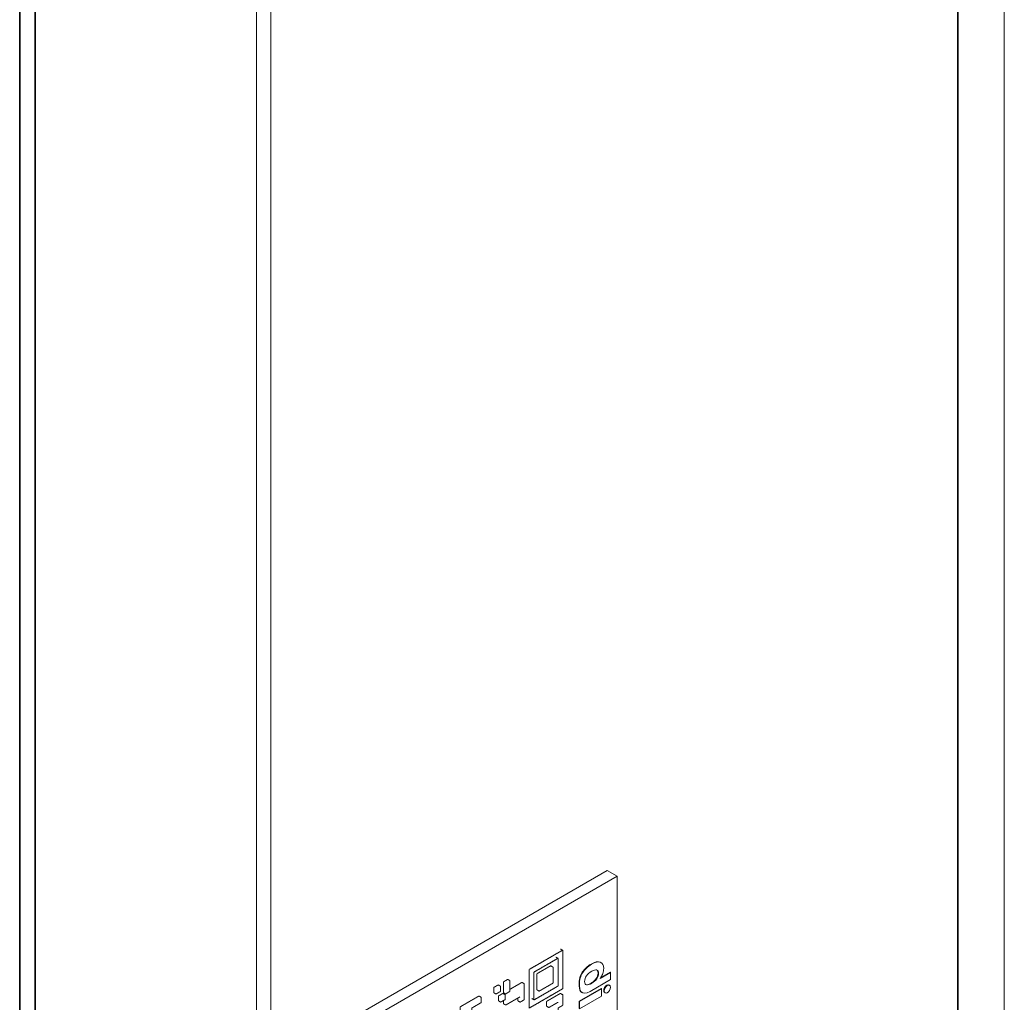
# Model space of a CAD drawing. Header units: millimetres. Extents: x 4 to 1188, y 1 to 840.
# Tile 101 of 123: x 1037 to 1054, y 151 to 167. Entities that reach past the tile are written whole.
import ezdxf

# ---------------------------------------------------------------- set-up
doc = ezdxf.new("R2010")
doc.units = ezdxf.units.MM
doc.layers.add('1', color=7, linetype='Continuous', true_color=0xffffff)

msp = doc.modelspace()

# ---------------------------------------------------------------- linework, layer by layer
at = {"layer": '1', "color": 154, "linetype": 'Continuous', "lineweight": 13}
for p, q in [((1053.7432, 133.4235), (1053.7432, 410.8179)), ((1041.4127, 304.3375), (1041.4127, 125.6668)), ((1041.177, 285.564), (1041.177, 125.5307)), ((1047.0695, 153.1555), (1042.5912, 150.5699)), ((1047.0695, 153.1555), (1047.2345, 153.0602)), ((1047.2345, 153.0602), (1042.7562, 150.4747)), ((1047.2345, 135.6416), (1047.2345, 153.0602)), ((1046.9529, 151.6139), (1046.9462, 151.6178)), ((1046.7968, 151.5828), (1046.7967, 151.5828)), ((1046.8034, 151.5789), (1046.7967, 151.5828)), ((1046.7977, 151.5833), (1046.7968, 151.5828)), ((1046.8035, 151.579), (1046.7968, 151.5828)), ((1046.8044, 151.5795), (1046.7977, 151.5833)), ((1046.8035, 151.579), (1046.8034, 151.5789)), ((1046.8044, 151.5795), (1046.8035, 151.579)), ((1046.8086, 151.4628), (1046.8087, 151.4628)), ((1047.1234, 151.4428), (1046.9516, 151.3425)), ((1047.1167, 151.4467), (1046.9596, 151.3549)), ((1047.1234, 151.4428), (1047.1167, 151.4467)), ((1047.1234, 151.3225), (1047.1234, 151.4428)), ((1046.781, 151.1236), (1047.1234, 151.3225)), ((1046.802, 151.265), (1046.8021, 151.2651)), ((1046.8087, 151.2611), (1046.8088, 151.2612)), ((1046.8924, 151.3357), (1046.8857, 151.3396)), ((1046.9516, 151.3425), (1046.9636, 151.3613)), ((1046.9678, 151.1734), (1046.5988, 150.9604)), ((1046.9745, 151.1696), (1046.6055, 150.9565)), ((1046.6334, 151.1159), (1046.6267, 151.1197)), ((1046.719, 151.2342), (1046.7123, 151.2381)), ((1046.719, 151.2342), (1046.7191, 151.2341)), ((1046.7805, 151.1234), (1046.7805, 151.1234)), ((1046.7809, 151.1236), (1046.7809, 151.1237)), ((1046.9745, 151.1696), (1046.9678, 151.1734)), ((1046.9745, 151.0462), (1046.9745, 151.1696)), ((1045.8411, 150.9823), (1045.8411, 150.9823)), ((1046.6055, 150.9565), (1046.5988, 150.9604)), ((1046.5988, 150.9604), (1046.5988, 150.837)), ((1046.6055, 150.8331), (1046.9745, 151.0462)), ((1046.6055, 150.9565), (1046.6055, 150.8331))]:
    msp.add_line(p, q, dxfattribs=at)
at = {"layer": '1', "color": 154, "linetype": 'Continuous', "lineweight": 35}
for p, q in [((1052.9621, 409.4917), (1052.9621, 132.3348)), ((1037.4555, 299.543), (1037.4555, 123.3821)), ((1037.1944, 299.4915), (1037.1944, 123.2687)), ((1046.6567, 151.4408), (1046.65, 151.4447)), ((1046.922, 151.4291), (1046.9153, 151.4329)), ((1046.6155, 151.3483), (1046.6088, 151.3522)), ((1046.8087, 151.2611), (1046.802, 151.265)), ((1046.8088, 151.2612), (1046.8021, 151.2651)), ((1046.603, 151.2509), (1046.5963, 151.2547)), ((1047.0169, 151.1322), (1047.0102, 151.1361)), ((1047.0702, 151.2245), (1047.0635, 151.2284))]:
    msp.add_line(p, q, dxfattribs=at)
at = {"layer": '1', "color": 154, "linetype": 'Continuous', "lineweight": 13}
for points, knots in [([(1045.8411, 151.5406), (1045.8471, 151.5441), (1045.8592, 151.551), (1045.8713, 151.558), (1045.8834, 151.565), (1045.8894, 151.5685), (1045.9015, 151.5755), (1045.9136, 151.5824), (1045.9257, 151.5894), (1045.9317, 151.5929), (1045.9438, 151.5999), (1045.9559, 151.6069), (1045.9619, 151.6104), (1045.974, 151.6173), (1045.9861, 151.6243), (1045.9982, 151.6313), (1046.0042, 151.6348), (1046.0163, 151.6418), (1046.0224, 151.6452), (1046.0344, 151.6522), (1046.0465, 151.6592), (1046.0586, 151.6662), (1046.0707, 151.6732), (1046.0767, 151.6766), (1046.0888, 151.6836), (1046.1009, 151.6906), (1046.113, 151.6976), (1046.119, 151.7011), (1046.1311, 151.7081), (1046.1372, 151.7115), (1046.1493, 151.7185), (1046.1613, 151.7255), (1046.1734, 151.7325), (1046.1855, 151.7395), (1046.1916, 151.7429), (1046.2037, 151.7499), (1046.2157, 151.7569), (1046.2278, 151.7639), (1046.2339, 151.7674), (1046.246, 151.7743), (1046.258, 151.7813), (1046.2701, 151.7883), (1046.2822, 151.7953), (1046.2883, 151.7988), (1046.3003, 151.8057), (1046.3124, 151.8127), (1046.3185, 151.8162), (1045.8411, 151.5406)], [0, 0, 0.0063289, 0.0189874, 0.0316457, 0.0443037, 0.0506331, 0.0632911, 0.0759494, 0.0886077, 0.0949368, 0.1075951, 0.1202531, 0.1265823, 0.1392405, 0.1518988, 0.1645571, 0.170886, 0.1835444, 0.1898734, 0.2025317, 0.2151898, 0.2278481, 0.2405065, 0.2468354, 0.2594938, 0.2721519, 0.2848102, 0.2911391, 0.3037975, 0.3101265, 0.3227848, 0.3354432, 0.3481012, 0.3607595, 0.3670885, 0.3797469, 0.3924052, 0.4050632, 0.4113925, 0.4240506, 0.4367089, 0.4493672, 0.4620252, 0.4683546, 0.4810126, 0.4936709, 0.5, 1, 1]), ([(1046.3215, 151.8145), (1046.3215, 151.8005), (1046.3215, 151.7866), (1046.3215, 151.7726), (1046.3215, 151.7656), (1046.3215, 151.7517), (1046.3215, 151.7377), (1046.3215, 151.7238), (1046.3215, 151.7168), (1046.3215, 151.7028), (1046.3215, 151.6958), (1046.3215, 151.6819), (1046.3215, 151.6679), (1046.3215, 151.654), (1046.3215, 151.64), (1046.3215, 151.6261), (1046.3215, 151.6121), (1046.3215, 151.5981), (1046.3215, 151.5912), (1046.3215, 151.5772), (1046.3215, 151.5633), (1046.3215, 151.5563), (1046.3215, 151.5423), (1046.3215, 151.5284), (1046.3215, 151.5144), (1046.3215, 151.5074), (1046.3215, 151.4935), (1046.3215, 151.4795), (1046.3215, 151.4725), (1046.3215, 151.4586), (1046.3215, 151.4446), (1046.3215, 151.4307), (1046.3215, 151.4167), (1046.3215, 151.4028), (1046.3215, 151.3888), (1046.3215, 151.3749), (1046.3215, 151.3609), (1046.3215, 151.3469), (1046.3215, 151.333), (1046.3215, 151.319), (1046.3215, 151.3051), (1046.3215, 151.2911), (1046.3215, 151.2841), (1046.3215, 151.2702), (1046.3215, 151.2562), (1046.3215, 151.2492), (1046.3215, 151.2353), (1046.3215, 151.2213), (1046.3215, 151.2074), (1046.3215, 151.2004), (1046.3215, 151.1864), (1046.3215, 151.1725), (1046.3215, 151.8145)], [0, 0, 0.0108697, 0.0217393, 0.0326088, 0.0380436, 0.0489131, 0.0597828, 0.0706523, 0.0760871, 0.0869566, 0.0923914, 0.1032609, 0.1141305, 0.1250002, 0.1358697, 0.1467392, 0.1576088, 0.1684783, 0.1739132, 0.1847827, 0.1956522, 0.201087, 0.2119566, 0.2228262, 0.2336957, 0.2391306, 0.2500001, 0.2608696, 0.2663044, 0.2771739, 0.2880436, 0.2989131, 0.3097826, 0.3206523, 0.3315218, 0.3423913, 0.353261, 0.3641305, 0.3750001, 0.3858695, 0.3967392, 0.4076088, 0.4130435, 0.4239132, 0.4347826, 0.4402175, 0.451087, 0.4619566, 0.4728262, 0.4782609, 0.4891305, 0.5, 1, 1]), ([(1045.8411, 151.4499), (1046.2399, 151.6801), (1046.2278, 151.6732), (1046.2157, 151.6662), (1046.2037, 151.6592), (1046.1916, 151.6522), (1046.1795, 151.6452), (1046.1674, 151.6383), (1046.1553, 151.6313), (1046.1432, 151.6243), (1046.1372, 151.6208), (1046.1251, 151.6138), (1046.119, 151.6104), (1046.107, 151.6034), (1046.1009, 151.5999), (1046.0888, 151.5929), (1046.0767, 151.5859), (1046.0647, 151.579), (1046.0526, 151.572), (1046.0465, 151.5685), (1046.0344, 151.5615), (1046.0224, 151.5545), (1046.0103, 151.5476), (1045.9982, 151.5406), (1045.9921, 151.5371), (1045.9801, 151.5301), (1045.968, 151.5231), (1045.9559, 151.5162), (1045.9438, 151.5092), (1045.9378, 151.5057), (1045.9257, 151.4987), (1045.9196, 151.4952), (1045.9075, 151.4882), (1045.8955, 151.4813), (1045.8834, 151.4743), (1045.8713, 151.4673), (1045.8652, 151.4638), (1045.8532, 151.4568), (1045.8411, 151.4499)], [0, 0, 0.5, 0.5151516, 0.5303029, 0.5454545, 0.5606062, 0.5757575, 0.5909091, 0.6060607, 0.621212, 0.628788, 0.6439393, 0.6515153, 0.6666666, 0.6742425, 0.6893938, 0.7045455, 0.7196971, 0.7348484, 0.7424243, 0.7575757, 0.7727273, 0.7878789, 0.8030302, 0.8106062, 0.8257575, 0.8409091, 0.8560607, 0.871212, 0.878788, 0.8939393, 0.9015153, 0.9166666, 0.9318182, 0.9469698, 0.9621211, 0.9696971, 0.9848484, 1, 1]), ([(1046.2429, 151.6644), (1046.2429, 151.6784), (1046.2429, 151.2178), (1046.2429, 151.2318), (1046.2429, 151.2458), (1046.2429, 151.2527), (1046.2429, 151.2667), (1046.2429, 151.2737), (1046.2429, 151.2876), (1046.2429, 151.3016), (1046.2429, 151.3086), (1046.2429, 151.3225), (1046.2429, 151.3365), (1046.2429, 151.3504), (1046.2429, 151.3644), (1046.2429, 151.3783), (1046.2429, 151.3923), (1046.2429, 151.3993), (1046.2429, 151.4132), (1046.2429, 151.4272), (1046.2429, 151.4411), (1046.2429, 151.4551), (1046.2429, 151.4621), (1046.2429, 151.476), (1046.2429, 151.483), (1046.2429, 151.497), (1046.2429, 151.5109), (1046.2429, 151.5249), (1046.2429, 151.5388), (1046.2429, 151.5528), (1046.2429, 151.5667), (1046.2429, 151.5807), (1046.2429, 151.5877), (1046.2429, 151.6016), (1046.2429, 151.6156), (1046.2429, 151.6295), (1046.2429, 151.6435), (1046.2429, 151.6575), (1046.2429, 151.6644), (1046.2429, 151.6784)], [0, 0, 0.0075759, 0.5075759, 0.5227275, 0.5378788, 0.5454548, 0.5606061, 0.5681821, 0.5833334, 0.598485, 0.6060607, 0.6212123, 0.6363637, 0.6515153, 0.6666668, 0.6818182, 0.6969698, 0.7045455, 0.7196971, 0.7348486, 0.75, 0.7651518, 0.7727273, 0.7878789, 0.7954546, 0.8106062, 0.8257577, 0.8409091, 0.8560607, 0.8712123, 0.8863637, 0.9015153, 0.9090909, 0.9242427, 0.9393941, 0.9545455, 0.9696971, 0.9848486, 0.9924245, 1, 1]), ([(1045.7595, 151.476), (1045.7595, 151.49), (1045.7595, 150.848), (1045.7595, 150.855), (1045.7595, 150.869), (1045.7595, 150.8829), (1045.7595, 150.8969), (1045.7595, 150.9108), (1045.7595, 150.9178), (1045.7595, 150.9318), (1045.7595, 150.9457), (1045.7595, 150.9597), (1045.7595, 150.9736), (1045.7595, 150.9876), (1045.7595, 150.9946), (1045.7595, 151.0085), (1045.7595, 151.0225), (1045.7595, 151.0364), (1045.7595, 151.0504), (1045.7595, 151.0643), (1045.7595, 151.0783), (1045.7595, 151.0922), (1045.7595, 151.1062), (1045.7595, 151.1132), (1045.7595, 151.1271), (1045.7595, 151.1341), (1045.7595, 151.1481), (1045.7595, 151.162), (1045.7595, 151.176), (1045.7595, 151.1899), (1045.7595, 151.2039), (1045.7595, 151.2109), (1045.7595, 151.2248), (1045.7595, 151.2388), (1045.7595, 151.2527), (1045.7595, 151.2667), (1045.7595, 151.2737), (1045.7595, 151.2876), (1045.7595, 151.3016), (1045.7595, 151.3155), (1045.7595, 151.3295), (1045.7595, 151.3435), (1045.7595, 151.3504), (1045.7595, 151.3644), (1045.7595, 151.3714), (1045.7595, 151.3853), (1045.7595, 151.3993), (1045.7595, 151.4132), (1045.7595, 151.4272), (1045.7595, 151.4411), (1045.7595, 151.4481), (1045.7595, 151.4621), (1045.7595, 151.4691), (1045.7595, 151.476), (1045.7595, 151.49)], [0, 0, 0.0054349, 0.5054349, 0.5108696, 0.5217392, 0.5326087, 0.5434783, 0.5543479, 0.5597826, 0.5706523, 0.5815216, 0.5923914, 0.603261, 0.6141304, 0.6195654, 0.6304348, 0.6413044, 0.6521739, 0.6630435, 0.673913, 0.6847825, 0.6956523, 0.7065218, 0.7119566, 0.7228261, 0.7282609, 0.7391304, 0.7499999, 0.7608697, 0.7717392, 0.7826087, 0.7880434, 0.7989131, 0.8097827, 0.8206522, 0.8315217, 0.8369566, 0.8478261, 0.8586957, 0.8695652, 0.8804347, 0.8913043, 0.8967391, 0.9076087, 0.9130435, 0.9239131, 0.9347826, 0.9456521, 0.9565217, 0.9673912, 0.9728261, 0.9836956, 0.9891305, 0.9945651, 1, 1]), ([(1045.8411, 151.5406), (1045.7625, 151.4952), (1045.7746, 151.5022), (1045.7806, 151.5057), (1045.7927, 151.5127), (1045.8048, 151.5196), (1045.8169, 151.5266), (1045.8229, 151.5301), (1045.835, 151.5371), (1045.8411, 151.5406)], [0, 0, 0.5, 0.5769219, 0.6153845, 0.6923064, 0.76923, 0.8461545, 0.884615, 0.9615386, 1, 1]), ([(1045.838, 150.9841), (1045.838, 151.4446), (1045.838, 151.4377), (1045.838, 151.4237), (1045.838, 151.4167), (1045.838, 151.4028), (1045.838, 151.3888), (1045.838, 151.3749), (1045.838, 151.3609), (1045.838, 151.3469), (1045.838, 151.333), (1045.838, 151.319), (1045.838, 151.3051), (1045.838, 151.2911), (1045.838, 151.2841), (1045.838, 151.2702), (1045.838, 151.2562), (1045.838, 151.2423), (1045.838, 151.2353), (1045.838, 151.2213), (1045.838, 151.2144), (1045.838, 151.2004), (1045.838, 151.1864), (1045.838, 151.1725), (1045.838, 151.1585), (1045.838, 151.1446), (1045.838, 151.1306), (1045.838, 151.1236), (1045.838, 151.1097), (1045.838, 151.1027), (1045.838, 151.0888), (1045.838, 151.0748), (1045.838, 151.0608), (1045.838, 151.0539), (1045.838, 151.0399), (1045.838, 151.026), (1045.838, 151.012), (1045.838, 150.998), (1045.838, 150.9841)], [0, 0, 0.5, 0.5075759, 0.5227273, 0.530303, 0.5454545, 0.5606061, 0.5757577, 0.5909091, 0.6060605, 0.6212121, 0.6363636, 0.6515152, 0.6666668, 0.6742423, 0.6893939, 0.7045455, 0.719697, 0.7272727, 0.7424241, 0.75, 0.7651514, 0.780303, 0.7954546, 0.8106061, 0.8257577, 0.8409091, 0.848485, 0.8636364, 0.8712121, 0.8863636, 0.9015152, 0.9166668, 0.9242425, 0.9393938, 0.9545455, 0.9696971, 0.9848484, 1, 1]), ([(1045.8894, 151.422), (1045.8864, 151.4167), (1045.8864, 151.4097), (1045.8864, 151.3958), (1045.8864, 151.3888), (1045.8864, 151.3749), (1045.8864, 151.3609), (1045.8864, 151.3469), (1045.8864, 151.333), (1045.8864, 151.319), (1045.8864, 151.3051), (1045.8864, 151.2981), (1045.8864, 151.2841), (1045.8864, 151.2772), (1045.8864, 151.2632), (1045.8864, 151.2492), (1045.8864, 151.2353), (1045.8864, 151.2283), (1045.8864, 151.2144), (1045.8864, 151.2004), (1045.8864, 151.1864), (1045.8864, 151.1795), (1045.8864, 151.1655), (1045.8864, 151.1516), (1045.9226, 151.1306), (1045.9257, 151.1289), (1045.9317, 151.1324), (1045.9438, 151.1393), (1045.9498, 151.1428), (1045.9619, 151.1498), (1045.974, 151.1568), (1045.9861, 151.1638), (1045.9982, 151.1707), (1046.0042, 151.1742), (1046.0163, 151.1812), (1046.0284, 151.1882), (1046.0405, 151.1952), (1046.0526, 151.2021), (1046.0647, 151.2091), (1046.0767, 151.2161), (1046.0828, 151.2196), (1046.0949, 151.2266), (1046.1009, 151.2301), (1046.113, 151.237), (1046.119, 151.2405), (1046.1311, 151.2475), (1046.1372, 151.251), (1046.1493, 151.258), (1046.1553, 151.2615), (1046.1583, 151.2667), (1046.1583, 151.2807), (1046.1583, 151.2946), (1046.1583, 151.3086), (1046.1583, 151.3225), (1046.1583, 151.3365), (1046.1583, 151.3504), (1046.1583, 151.3574), (1046.1583, 151.3714), (1046.1583, 151.3853), (1046.1583, 151.3993), (1046.1583, 151.4132), (1046.1583, 151.4272), (1046.1583, 151.4411), (1046.1583, 151.4551), (1046.1583, 151.4691), (1046.1583, 151.476), (1046.1583, 151.49), (1046.1583, 151.5039), (1046.1583, 151.5179), (1046.1583, 151.5319), (1046.1221, 151.5528), (1046.119, 151.5545), (1046.113, 151.551), (1046.1009, 151.5441), (1046.0949, 151.5406), (1046.0828, 151.5336), (1046.0707, 151.5266), (1046.0586, 151.5196), (1046.0526, 151.5162), (1046.0405, 151.5092), (1046.0284, 151.5022), (1046.0224, 151.4987), (1046.0103, 151.4917), (1045.9982, 151.4848), (1045.9861, 151.4778), (1045.9801, 151.4743), (1045.968, 151.4673), (1045.9559, 151.4603), (1045.9438, 151.4534), (1045.9317, 151.4464), (1045.9196, 151.4394), (1045.9075, 151.4324), (1045.9015, 151.4289), (1045.8894, 151.422)], [0, 0, 0.0042385, 0.0102328, 0.0222211, 0.0282152, 0.0402037, 0.0521921, 0.0641804, 0.0761687, 0.0881572, 0.1001455, 0.1061397, 0.118128, 0.1241223, 0.1361106, 0.1480989, 0.1600874, 0.1660815, 0.17807, 0.1900583, 0.2020466, 0.2080408, 0.2200291, 0.2320176, 0.2679827, 0.2722212, 0.2782153, 0.2902038, 0.2961978, 0.3081862, 0.3201745, 0.332163, 0.3441514, 0.3501454, 0.362134, 0.3741222, 0.3861106, 0.398099, 0.4100872, 0.4220756, 0.4280698, 0.4400582, 0.4460524, 0.4580408, 0.4640348, 0.4760234, 0.4820174, 0.4940058, 0.5, 0.5042385, 0.5162269, 0.5282152, 0.5402035, 0.5521921, 0.5641804, 0.5761687, 0.5821629, 0.5941513, 0.6061397, 0.618128, 0.6301163, 0.6421048, 0.6540931, 0.6660815, 0.67807, 0.684064, 0.6960524, 0.7080408, 0.7200291, 0.7320176, 0.7679827, 0.7722212, 0.7782153, 0.7902038, 0.7961978, 0.8081864, 0.8201745, 0.832163, 0.838157, 0.8501456, 0.862134, 0.868128, 0.8801164, 0.8921047, 0.9040932, 0.9100872, 0.9220758, 0.9340642, 0.9460524, 0.9580408, 0.9700292, 0.9820174, 0.9880118, 1, 1]), ([(1045.3244, 151.2841), (1045.3244, 151.2702), (1045.3244, 151.2562), (1045.3244, 151.2423), (1045.3244, 151.2353), (1045.3244, 151.2213), (1045.3244, 151.2144), (1045.3244, 151.2004), (1045.3244, 151.1864), (1045.3244, 151.1725), (1045.3244, 151.1585), (1045.3244, 151.1446), (1045.3244, 151.1306), (1045.3244, 151.1236), (1045.3244, 151.1097), (1045.3244, 151.1027), (1045.3606, 151.0818), (1045.3727, 151.0888), (1045.3848, 151.0957), (1045.3909, 151.0992), (1045.4029, 151.1062), (1045.409, 151.1097), (1045.4211, 151.1167), (1045.4332, 151.1236), (1045.4332, 151.1306), (1045.4332, 151.1446), (1045.4332, 151.1585), (1045.4332, 151.1725), (1045.4332, 151.1864), (1045.4332, 151.2004), (1045.4332, 151.2144), (1045.4332, 151.2213), (1045.4332, 151.2353), (1045.4332, 151.2423), (1045.4332, 151.2562), (1045.4332, 151.2702), (1045.4332, 151.2841), (1045.4332, 151.2981), (1045.4332, 151.3051), (1045.3969, 151.326), (1045.3848, 151.319), (1045.3727, 151.3121), (1045.3667, 151.3086), (1045.3546, 151.3016), (1045.3486, 151.2981), (1045.3365, 151.2911), (1045.3244, 151.2841)], [0, 0, 0.0227272, 0.0454546, 0.068182, 0.0795455, 0.1022727, 0.1136365, 0.1363637, 0.1590908, 0.1818182, 0.2045456, 0.2272728, 0.2500002, 0.2613635, 0.2840912, 0.2954545, 0.3636363, 0.3863637, 0.4090906, 0.4204547, 0.4431816, 0.4545456, 0.4772725, 0.5, 0.5113633, 0.534091, 0.5568181, 0.5795453, 0.6022727, 0.6249998, 0.647727, 0.6590908, 0.681818, 0.6931818, 0.715909, 0.7386364, 0.7613635, 0.7840907, 0.7954545, 0.8636363, 0.8863639, 0.9090908, 0.9204547, 0.9431816, 0.9545457, 0.9772726, 1, 1]), ([(1045.5661, 151.012), (1045.5661, 151.0085), (1045.5661, 150.9946), (1045.5661, 150.9876), (1045.5661, 150.9736), (1045.5661, 150.9666), (1045.6024, 150.9457), (1045.6054, 150.944), (1045.6114, 150.9475), (1045.6235, 150.9544), (1045.6296, 150.9579), (1045.6416, 150.9649), (1045.6537, 150.9719), (1045.6658, 150.9789), (1045.6719, 150.9823), (1045.6749, 150.9876), (1045.6749, 150.9946), (1045.6749, 151.0085), (1045.6749, 151.0225), (1045.6749, 151.0364), (1045.6749, 151.0504), (1045.6749, 151.0643), (1045.6749, 151.0713), (1045.6749, 151.0853), (1045.6749, 151.0992), (1045.6749, 151.1132), (1045.6749, 151.1271), (1045.6749, 151.1411), (1045.6749, 151.1481), (1045.6749, 151.162), (1045.6749, 151.176), (1045.6749, 151.1899), (1045.6749, 151.2039), (1045.6749, 151.2178), (1045.6749, 151.2318), (1045.6749, 151.2388), (1045.6749, 151.2527), (1045.6719, 151.2545), (1045.6356, 151.2754), (1045.6235, 151.2684), (1045.6114, 151.2615), (1045.6054, 151.258), (1045.5933, 151.251), (1045.5812, 151.244), (1045.5691, 151.237), (1045.557, 151.2301), (1045.551, 151.2266), (1045.5389, 151.2196), (1045.5329, 151.2161), (1045.5208, 151.2091), (1045.5087, 151.2021), (1045.4966, 151.1952), (1045.4845, 151.1882), (1045.4724, 151.1812), (1045.4604, 151.1742), (1045.4543, 151.1707), (1045.4422, 151.1638), (1045.4332, 151.1585)], [0, 0, 0.0048354, 0.0242307, 0.0339283, 0.0533236, 0.0630215, 0.1212077, 0.1280651, 0.1377626, 0.1571581, 0.1668557, 0.1862513, 0.2056468, 0.2250419, 0.2347399, 0.2415969, 0.2512948, 0.2706901, 0.2900856, 0.3094809, 0.3288762, 0.3482718, 0.3579694, 0.3773649, 0.3967602, 0.4161555, 0.4355513, 0.4549466, 0.4646442, 0.4840395, 0.5034351, 0.5228306, 0.5422259, 0.5616212, 0.5810167, 0.5907144, 0.6101099, 0.6169669, 0.6751532, 0.6945487, 0.7139442, 0.7236417, 0.7430374, 0.7624325, 0.781828, 0.8012236, 0.8109212, 0.8303167, 0.8400142, 0.8594098, 0.8788049, 0.8982005, 0.9175961, 0.9369912, 0.9563867, 0.9660842, 0.9854799, 1, 1]), ([(1045.1642, 151.1917), (1045.1612, 151.1864), (1045.1612, 151.1725), (1045.1612, 151.1585), (1045.1612, 151.1446), (1045.1612, 151.1306), (1045.1612, 151.1236), (1045.1612, 151.1097), (1045.1612, 151.1027), (1045.1642, 151.101), (1045.2005, 151.08), (1045.2065, 151.0835), (1045.2186, 151.0905), (1045.2247, 151.094), (1045.2368, 151.101), (1045.2488, 151.1079), (1045.2609, 151.1149), (1045.273, 151.1219), (1045.276, 151.1271), (1045.276, 151.1411), (1045.276, 151.155), (1045.276, 151.169), (1045.276, 151.176), (1045.276, 151.1899), (1045.276, 151.2039), (1045.276, 151.2109), (1045.273, 151.2126), (1045.2368, 151.2335), (1045.2307, 151.2301), (1045.2186, 151.2231), (1045.2065, 151.2161), (1045.1945, 151.2091), (1045.1884, 151.2056), (1045.1763, 151.1987), (1045.1642, 151.1917)], [0, 0, 0.0112546, 0.0430878, 0.0749204, 0.1067529, 0.1385858, 0.1545021, 0.186335, 0.2022509, 0.213506, 0.3090041, 0.3249203, 0.3567532, 0.3726694, 0.4045023, 0.4363345, 0.4681675, 0.5000004, 0.5112551, 0.5430876, 0.5749202, 0.6067531, 0.6226693, 0.6545022, 0.6863348, 0.7022514, 0.7135055, 0.8090037, 0.8249205, 0.8567527, 0.8885857, 0.9204186, 0.9363347, 0.9681677, 1, 1]), ([(1045.2428, 151.0486), (1045.2398, 151.0434), (1045.2398, 151.0294), (1045.2398, 151.0155), (1045.2398, 151.0015), (1045.2398, 150.9876), (1045.2398, 150.9806), (1045.2398, 150.9666), (1045.276, 150.9457), (1045.2791, 150.944), (1045.2911, 150.9509), (1045.3032, 150.9579), (1045.3153, 150.9649), (1045.3274, 150.9719), (1045.3395, 150.9789), (1045.3516, 150.9858), (1045.3546, 150.9911), (1045.3546, 151.005), (1045.3546, 151.019), (1045.3546, 151.0329), (1045.3546, 151.0469), (1045.3546, 151.0608), (1045.3546, 151.0678), (1045.3183, 151.0888), (1045.3153, 151.0905), (1045.3032, 151.0835), (1045.2911, 151.0765), (1045.2851, 151.0731), (1045.273, 151.0661), (1045.2609, 151.0591), (1045.2549, 151.0556), (1045.2428, 151.0486)], [0, 0, 0.0116245, 0.0445041, 0.0773832, 0.1102627, 0.1431423, 0.1595815, 0.192461, 0.291099, 0.3027238, 0.3356035, 0.3684823, 0.4013618, 0.4342414, 0.4671203, 0.4999999, 0.5116248, 0.5445043, 0.5773835, 0.6102626, 0.6431422, 0.6760213, 0.6924613, 0.7910993, 0.8027239, 0.8356035, 0.8684824, 0.8849226, 0.9178014, 0.9506809, 0.9671203, 1, 1]), ([(1045.7746, 150.8533), (1045.7625, 150.8463), (1046.3185, 151.1673), (1046.3124, 151.1638), (1046.3003, 151.1568), (1046.2943, 151.1533), (1046.2822, 151.1463), (1046.2701, 151.1393), (1046.258, 151.1324), (1046.252, 151.1289), (1046.2399, 151.1219), (1046.2278, 151.1149), (1046.2157, 151.1079), (1046.2037, 151.101), (1046.1976, 151.0975), (1046.1855, 151.0905), (1046.1734, 151.0835), (1046.1613, 151.0765), (1046.1493, 151.0696), (1046.1432, 151.0661), (1046.1311, 151.0591), (1046.119, 151.0521), (1046.107, 151.0451), (1046.1009, 151.0417), (1046.0888, 151.0347), (1046.0767, 151.0277), (1046.0647, 151.0207), (1046.0526, 151.0137), (1046.0405, 151.0068), (1046.0284, 150.9998), (1046.0224, 150.9963), (1046.0103, 150.9893), (1045.9982, 150.9823), (1045.9861, 150.9754), (1045.974, 150.9684), (1045.9619, 150.9614), (1045.9498, 150.9544), (1045.9438, 150.9509), (1045.9317, 150.944), (1045.9196, 150.937), (1045.9136, 150.9335), (1045.9015, 150.9265), (1045.8894, 150.9195), (1045.8834, 150.9161), (1045.8713, 150.9091), (1045.8592, 150.9021), (1045.8471, 150.8951), (1045.835, 150.8881), (1045.829, 150.8847), (1045.8169, 150.8777), (1045.8048, 150.8707), (1045.7927, 150.8637), (1045.7806, 150.8567), (1045.7746, 150.8533), (1045.7625, 150.8463)], [0, 0, 0.0054347, 0.5054347, 0.5108694, 0.5217391, 0.5271738, 0.5380435, 0.5489128, 0.5597825, 0.5652172, 0.5760869, 0.5869565, 0.5978259, 0.6086955, 0.6141303, 0.6249999, 0.6358695, 0.6467389, 0.6576087, 0.6630433, 0.6739129, 0.6847827, 0.6956521, 0.7010869, 0.7119563, 0.7228261, 0.7336957, 0.7445651, 0.7554347, 0.7663044, 0.7717391, 0.7826087, 0.7934781, 0.8043478, 0.8152174, 0.8260869, 0.8369565, 0.8423912, 0.8532608, 0.8641305, 0.8695652, 0.8804348, 0.8913042, 0.8967392, 0.9076086, 0.9184782, 0.929348, 0.9402173, 0.9456522, 0.9565216, 0.9673914, 0.978261, 0.9891304, 0.9945653, 1, 1]), ([(1046.2399, 151.2126), (1045.8411, 150.9823), (1045.8532, 150.9893), (1045.8652, 150.9963), (1045.8773, 151.0033), (1045.8894, 151.0103), (1045.9015, 151.0172), (1045.9136, 151.0242), (1045.9257, 151.0312), (1045.9317, 151.0347), (1045.9438, 151.0417), (1045.9559, 151.0486), (1045.968, 151.0556), (1045.9801, 151.0626), (1045.9921, 151.0696), (1045.9982, 151.0731), (1046.0103, 151.08), (1046.0224, 151.087), (1046.0344, 151.094), (1046.0405, 151.0975), (1046.0526, 151.1045), (1046.0647, 151.1114), (1046.0767, 151.1184), (1046.0828, 151.1219), (1046.0949, 151.1289), (1046.107, 151.1359), (1046.119, 151.1428), (1046.1311, 151.1498), (1046.1372, 151.1533), (1046.1493, 151.1603), (1046.1613, 151.1673), (1046.1734, 151.1742), (1046.1795, 151.1777), (1046.1916, 151.1847), (1046.2037, 151.1917), (1046.2157, 151.1987), (1046.2278, 151.2056), (1046.2399, 151.2126)], [0, 0, 0.5, 0.5151516, 0.5303029, 0.5454545, 0.5606062, 0.5757575, 0.5909091, 0.6060607, 0.6136364, 0.628788, 0.6439393, 0.6590909, 0.6742425, 0.6893938, 0.6969698, 0.7121211, 0.7272727, 0.7424243, 0.75, 0.7651516, 0.7803029, 0.7954545, 0.8030302, 0.8181818, 0.8333334, 0.8484847, 0.8636364, 0.871212, 0.8863636, 0.9015153, 0.9166666, 0.9242425, 0.9393938, 0.9545455, 0.9696971, 0.9848484, 1, 1]), ([(1046.2459, 150.6579), (1046.246, 150.6579), (1046.2429, 150.6596), (1046.2429, 150.6736), (1046.2429, 150.6875), (1046.2429, 150.6945), (1046.2429, 150.7085), (1046.2429, 150.7154), (1046.2429, 150.7294), (1046.2429, 150.7433), (1046.2429, 150.7503), (1046.2429, 150.7643), (1046.2429, 150.7782), (1046.2429, 150.7922), (1046.2429, 150.7992), (1046.2429, 150.8131), (1046.2429, 150.8271), (1046.2429, 150.841), (1046.246, 150.8463), (1046.252, 150.8498), (1046.2641, 150.8567), (1046.2701, 150.8602), (1046.2822, 150.8672), (1046.2883, 150.8707), (1046.3003, 150.8777), (1046.3124, 150.8847), (1046.3185, 150.8881), (1046.3215, 150.8934), (1046.3215, 150.9004), (1046.3215, 150.9143), (1046.3215, 150.9283), (1046.3215, 150.9422), (1046.3215, 150.9492), (1046.3215, 150.9632), (1046.3215, 150.9771), (1046.3215, 150.9841), (1046.3215, 150.998), (1046.3215, 151.012), (1046.3215, 151.019), (1046.3215, 151.0329), (1046.3215, 151.0399), (1046.3215, 151.0539), (1046.3215, 151.0678), (1046.2852, 151.0888), (1046.2822, 151.0905), (1046.2701, 151.0835), (1046.2641, 151.08), (1046.252, 151.0731), (1046.2399, 151.0661), (1046.2339, 151.0626), (1046.2218, 151.0556), (1046.2097, 151.0486), (1046.2037, 151.0451), (1046.1916, 151.0382), (1046.1855, 151.0347), (1046.1734, 151.0277), (1046.1613, 151.0207), (1046.1493, 151.0137), (1046.1372, 151.0068), (1046.1251, 150.9998), (1046.113, 150.9928), (1046.1009, 150.9858), (1046.0888, 150.9789), (1046.0828, 150.9754), (1046.0707, 150.9684), (1046.0647, 150.9649), (1046.0526, 150.9579)], [0, 0, 0.0000297, 0.0064676, 0.0246774, 0.0428871, 0.0519919, 0.0702016, 0.0793064, 0.0975161, 0.1157257, 0.1248306, 0.1430403, 0.16125, 0.1794597, 0.1885645, 0.2067743, 0.2249839, 0.2431936, 0.2496316, 0.2587366, 0.276946, 0.2860512, 0.3042606, 0.3133658, 0.3315752, 0.349785, 0.3588898, 0.3653278, 0.3744328, 0.3926424, 0.4108521, 0.4290619, 0.4381667, 0.4563764, 0.474586, 0.4836909, 0.5019006, 0.5201102, 0.529215, 0.5474248, 0.5565296, 0.5747393, 0.592949, 0.6475781, 0.6540162, 0.6722258, 0.6813308, 0.6995402, 0.7177502, 0.7268548, 0.7450645, 0.7632743, 0.7723791, 0.7905889, 0.7996937, 0.8179035, 0.8361129, 0.8543227, 0.8725325, 0.8907419, 0.9089519, 0.9271616, 0.945371, 0.9544762, 0.9726856, 0.9817906, 1, 1]), ([(1044.5992, 150.8655), (1044.5992, 150.8515), (1044.5992, 150.8376), (1044.5992, 150.8236), (1044.5992, 150.8096), (1044.5992, 150.7957), (1044.5992, 150.7817), (1044.5992, 150.7678), (1044.5992, 150.7538), (1044.5992, 150.7399), (1044.5992, 150.7259), (1044.5992, 150.7119), (1044.5992, 150.705), (1044.5992, 150.691), (1044.5992, 150.684), (1044.6355, 150.6631), (1044.6476, 150.6701), (1044.6596, 150.6771), (1044.6657, 150.6805), (1044.6778, 150.6875), (1044.6899, 150.6945), (1044.6959, 150.698), (1044.708, 150.705), (1044.714, 150.7085), (1044.7261, 150.7154), (1044.7382, 150.7224), (1044.7442, 150.7259), (1044.7563, 150.7329), (1044.7684, 150.7399), (1044.7805, 150.7468), (1044.7926, 150.7538), (1044.7926, 150.7678), (1044.7926, 150.7817), (1044.7926, 150.7887), (1044.7926, 150.8027), (1044.7926, 150.8166), (1044.7926, 150.8306), (1044.7926, 150.8445), (1044.7986, 150.848), (1044.8107, 150.855), (1044.8168, 150.8585), (1044.8288, 150.8655), (1044.8409, 150.8724), (1044.853, 150.8794), (1044.8651, 150.8864), (1044.8772, 150.8934), (1044.8893, 150.9004), (1044.9014, 150.9073), (1044.9135, 150.9143), (1044.9255, 150.9213), (1044.9376, 150.9283), (1044.9497, 150.9352), (1044.9497, 150.9422), (1044.9497, 150.9562), (1044.9497, 150.9701), (1044.9497, 150.9841), (1044.9497, 150.9911), (1044.9497, 151.005), (1044.9497, 151.019), (1044.9497, 151.026), (1044.9135, 151.0469), (1044.9014, 151.0399), (1044.8953, 151.0364), (1044.8832, 151.0294), (1044.8772, 151.026), (1044.8651, 151.019), (1044.853, 151.012), (1044.8409, 151.005), (1044.8349, 151.0015), (1044.8228, 150.9946), (1044.8107, 150.9876), (1044.8047, 150.9841), (1044.7926, 150.9771), (1044.7865, 150.9736), (1044.7745, 150.9666), (1044.7624, 150.9597), (1044.7503, 150.9527), (1044.7382, 150.9457), (1044.7261, 150.9387), (1044.714, 150.9318), (1044.708, 150.9283), (1044.6959, 150.9213), (1044.6899, 150.9178), (1044.6778, 150.9108), (1044.6657, 150.9038), (1044.6536, 150.8969), (1044.6415, 150.8899), (1044.6294, 150.8829), (1044.6173, 150.8759), (1044.6053, 150.869), (1044.5992, 150.8655)], [0, 0, 0.0119047, 0.0238095, 0.0357144, 0.0476191, 0.0595239, 0.0714286, 0.0833333, 0.0952381, 0.1071429, 0.1190476, 0.1309525, 0.1369047, 0.1488096, 0.1547619, 0.1904761, 0.2023809, 0.2142857, 0.220238, 0.2321429, 0.2440476, 0.25, 0.2619047, 0.2678571, 0.2797619, 0.2916666, 0.297619, 0.3095237, 0.3214286, 0.3333333, 0.345238, 0.3571427, 0.3690474, 0.3749999, 0.3869046, 0.3988094, 0.4107141, 0.4226188, 0.4285712, 0.4404759, 0.4464284, 0.4583331, 0.4702379, 0.4821427, 0.4940474, 0.5059522, 0.5178569, 0.5297617, 0.5416665, 0.5535712, 0.5654759, 0.5773808, 0.5833333, 0.595238, 0.6071428, 0.6190475, 0.625, 0.6369047, 0.6488094, 0.6547619, 0.6904761, 0.702381, 0.7083333, 0.7202381, 0.7261904, 0.7380953, 0.75, 0.7619047, 0.7678571, 0.7797619, 0.7916667, 0.797619, 0.8095239, 0.8154761, 0.827381, 0.8392857, 0.8511904, 0.8630953, 0.875, 0.8869047, 0.8928571, 0.9047619, 0.9107143, 0.922619, 0.9345239, 0.9464286, 0.9583333, 0.9702381, 0.9821429, 0.9940476, 1, 1]), ([(1045.3244, 150.9701), (1045.3244, 150.9597), (1045.3244, 150.9457), (1045.3244, 150.9318), (1045.3244, 150.9178), (1045.3606, 150.8969), (1045.3637, 150.8951), (1045.3757, 150.9021), (1045.3818, 150.9056), (1045.3939, 150.9126), (1045.3999, 150.9161), (1045.412, 150.923), (1045.4241, 150.93), (1045.4362, 150.937), (1045.4483, 150.944), (1045.4604, 150.9509), (1045.4724, 150.9579), (1045.4845, 150.9649), (1045.4966, 150.9719), (1045.5087, 150.9789), (1045.5147, 150.9823), (1045.5268, 150.9893), (1045.5329, 150.9928), (1045.545, 150.9998), (1045.551, 151.0033), (1045.5631, 151.0103), (1045.5752, 151.0172), (1045.5873, 151.0242), (1045.5993, 151.0312), (1045.5993, 151.0312)], [0, 0, 0.0281834, 0.0657711, 0.1033593, 0.1409475, 0.2537113, 0.2670006, 0.3045882, 0.3233827, 0.36097, 0.3797645, 0.4173521, 0.4549402, 0.4925284, 0.5301159, 0.5677041, 0.6052923, 0.6428796, 0.680468, 0.7180562, 0.7368498, 0.7744382, 0.7932319, 0.8308201, 0.8496137, 0.8872021, 0.9247895, 0.9623776, 0.999966, 1, 1]), ([(1046.0526, 150.9579), (1046.0496, 150.9527), (1046.0496, 150.9387), (1046.0496, 150.9318), (1046.0496, 150.9178), (1046.0496, 150.9038), (1046.0496, 150.8899), (1046.0496, 150.8759), (1046.0858, 150.855), (1046.0888, 150.8533), (1046.0949, 150.8567), (1046.107, 150.8637), (1046.119, 150.8707), (1046.1251, 150.8742), (1046.1372, 150.8812), (1046.1493, 150.8881), (1046.1553, 150.8916), (1046.1674, 150.8986), (1046.1795, 150.9056), (1046.1916, 150.9126), (1046.2037, 150.9195), (1046.2157, 150.9265), (1046.2278, 150.9335), (1046.2399, 150.9405), (1046.2429, 150.9387), (1046.2429, 150.9387)], [0, 0, 0.0160251, 0.0613498, 0.084012, 0.1293366, 0.1746615, 0.2199859, 0.2653105, 0.4012844, 0.4173097, 0.4399714, 0.4852963, 0.5306202, 0.5532834, 0.5986073, 0.6439322, 0.6665944, 0.7119193, 0.7572442, 0.802568, 0.8478934, 0.8932183, 0.9385422, 0.9838671, 0.9998919, 1, 1])]:
    msp.add_open_spline(points, degree=1, knots=knots, dxfattribs=at)
for points, degree in [([(1046.3215, 151.8145), (1046.2852, 151.8354)], 1), ([(1046.2399, 151.6801), (1046.2067, 151.6993)], 1), ([(1046.2399, 151.6801), (1046.2429, 151.6784)], 1), ([(1046.9462, 151.6178), (1046.9089, 151.6305), (1046.8595, 151.619), (1046.7977, 151.5833)], 3), ([(1046.9529, 151.6139), (1046.9156, 151.6266), (1046.8662, 151.6151), (1046.8044, 151.5795)], 3), ([(1047.0102, 151.5113), (1047.0101, 151.5665), (1046.991, 151.6007), (1046.9529, 151.6139)], 3), ([(1045.838, 151.4446), (1045.8411, 151.4499)], 1), ([(1046.65, 151.4447), (1046.6313, 151.4163), (1046.6194, 151.39), (1046.6088, 151.3522)], 3), ([(1046.6567, 151.4408), (1046.638, 151.4124), (1046.6261, 151.3862), (1046.6155, 151.3483)], 3), ([(1046.7967, 151.5828), (1046.7345, 151.5467), (1046.686, 151.4996), (1046.65, 151.4447)], 3), ([(1046.8034, 151.5789), (1046.7412, 151.5428), (1046.6927, 151.4957), (1046.6567, 151.4408)], 3), ([(1046.8087, 151.4628), (1046.7695, 151.4401), (1046.7397, 151.4141), (1046.7191, 151.3845)], 3), ([(1046.809, 151.463), (1046.8087, 151.4628), (1046.8087, 151.4627), (1046.8087, 151.4628)], 3), ([(1046.8093, 151.4631), (1046.8092, 151.463), (1046.8091, 151.463), (1046.809, 151.463)], 3), ([(1046.8911, 151.4838), (1046.8716, 151.4902), (1046.8443, 151.4832), (1046.8093, 151.4631)], 3), ([(1046.9153, 151.4329), (1046.9154, 151.4636), (1046.905, 151.4819), (1046.8844, 151.4877)], 3), ([(1046.8857, 151.3396), (1046.9055, 151.3701), (1046.9153, 151.4012), (1046.9153, 151.4329)], 3), ([(1046.922, 151.4291), (1046.9221, 151.4597), (1046.9117, 151.478), (1046.8911, 151.4838)], 3), ([(1046.8924, 151.3357), (1046.9122, 151.3662), (1046.922, 151.3973), (1046.922, 151.4291)], 3), ([(1046.9636, 151.3613), (1046.9761, 151.3809), (1046.9868, 151.4019), (1046.9954, 151.4241)], 3), ([(1046.9954, 151.4241), (1047.0053, 151.4526), (1047.0102, 151.4813), (1047.0102, 151.5113)], 3), ([(1046.6088, 151.3522), (1046.5991, 151.3177), (1046.5963, 151.2854), (1046.5963, 151.2547)], 3), ([(1046.6155, 151.3483), (1046.6058, 151.3138), (1046.603, 151.2816), (1046.603, 151.2509)], 3), ([(1046.7191, 151.3845), (1046.6986, 151.355), (1046.6882, 151.3235), (1046.6883, 151.2907)], 3), ([(1046.6883, 151.2907), (1046.6883, 151.2906), (1046.6883, 151.2905), (1046.6883, 151.2904)], 3), ([(1046.6883, 151.2904), (1046.6883, 151.2587), (1046.6986, 151.2399), (1046.719, 151.2342)], 3), ([(1046.7124, 151.238), (1046.733, 151.2334), (1046.7628, 151.2424), (1046.802, 151.265)], 3), ([(1046.7191, 151.2341), (1046.7397, 151.2296), (1046.7695, 151.2385), (1046.8087, 151.2611)], 3), ([(1046.8021, 151.2651), (1046.8374, 151.2854), (1046.8653, 151.3104), (1046.8857, 151.3396)], 3), ([(1046.8088, 151.2612), (1046.8441, 151.2815), (1046.872, 151.3065), (1046.8924, 151.3357)], 3), ([(1046.3185, 151.1673), (1046.3215, 151.1725)], 1), ([(1046.5963, 151.2547), (1046.5963, 151.1982), (1046.5993, 151.1503), (1046.6267, 151.1197)], 3), ([(1046.603, 151.2509), (1046.603, 151.1943), (1046.606, 151.1464), (1046.6334, 151.1159)], 3), ([(1046.6267, 151.1197), (1046.6361, 151.1093), (1046.6477, 151.1022), (1046.6615, 151.0989)], 3), ([(1046.6334, 151.1159), (1046.6619, 151.0841), (1046.7111, 151.0835), (1046.7805, 151.1234)], 3), ([(1046.6972, 151.2463), (1046.7014, 151.2425), (1046.7064, 151.2397), (1046.7123, 151.2381)], 3), ([(1046.7805, 151.1234), (1046.7805, 151.1234), (1046.7805, 151.1235), (1046.7809, 151.1236)], 3), ([(1046.7809, 151.1237), (1046.7809, 151.1237), (1046.781, 151.1236), (1046.781, 151.1236)], 3), ([(1047.0635, 151.2284), (1047.034, 151.2114), (1047.0102, 151.1701), (1047.0102, 151.1361)], 3), ([(1047.0102, 151.1361), (1047.0102, 151.127), (1047.0119, 151.1194), (1047.0149, 151.1134)], 3), ([(1047.0702, 151.2245), (1047.0407, 151.2075), (1047.0169, 151.1662), (1047.0169, 151.1322)], 3), ([(1047.0169, 151.1322), (1047.0169, 151.0983), (1047.0407, 151.0845), (1047.0702, 151.1015)], 3), ([(1047.112, 151.2203), (1047.1036, 151.2368), (1047.085, 151.2408), (1047.0635, 151.2284)], 3), ([(1047.1234, 151.1938), (1047.1234, 151.2277), (1047.0996, 151.2415), (1047.0702, 151.2245)], 3), ([(1047.0702, 151.1015), (1047.0996, 151.1185), (1047.1234, 151.1598), (1047.1234, 151.1938)], 3), ([(1045.8048, 151.0033), (1045.838, 150.9841)], 1), ([(1045.8411, 150.9823), (1045.838, 150.9841)], 1)]:
    msp.add_open_spline(points, degree=degree, dxfattribs=at)

doc.saveas('drawing.dxf')
